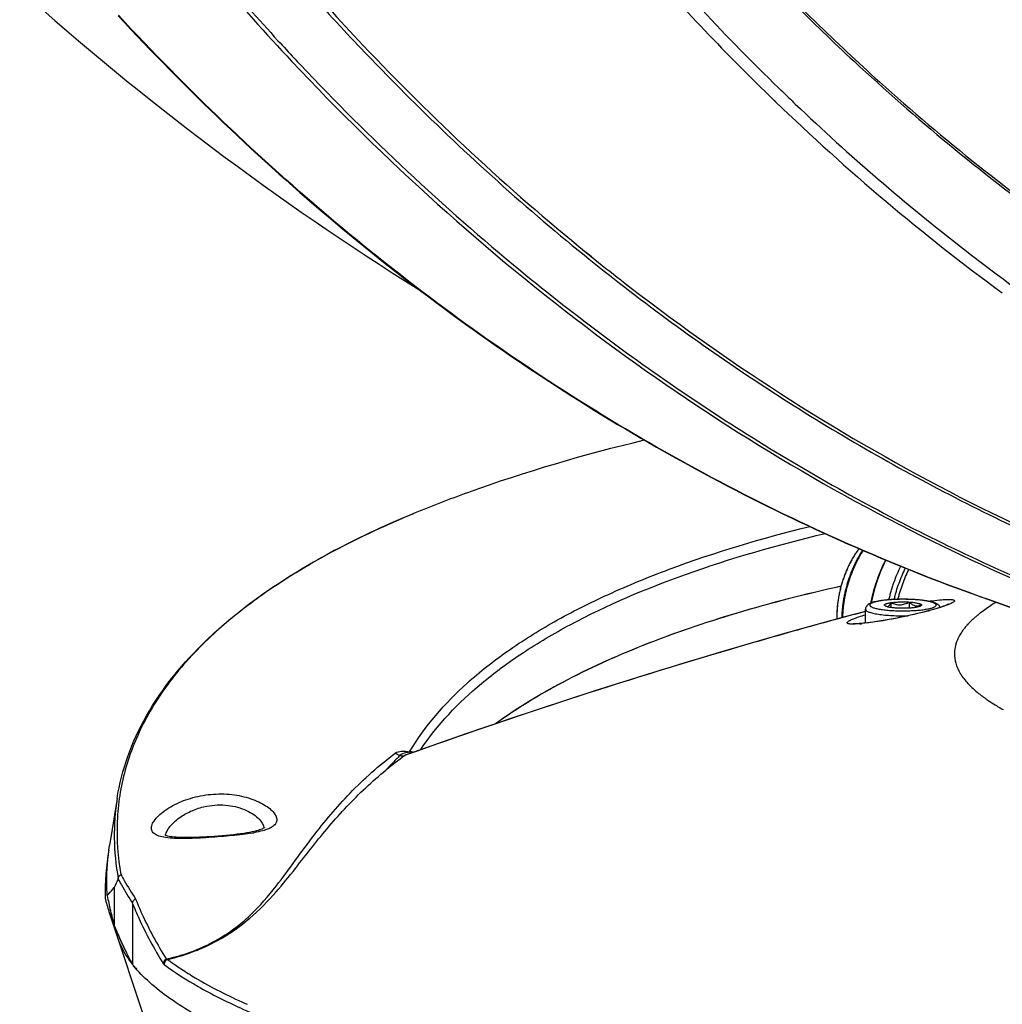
# Model space of a CAD drawing. Header units: millimetres. Extents: x 0 to 420, y -341 to 792.
# Tile 42 of 256: x 159 to 175, y 27 to 42. Entities that reach past the tile are written whole.
import ezdxf

# ---------------------------------------------------------------- set-up
doc = ezdxf.new("R2010")
doc.units = ezdxf.units.MM
doc.header["$LTSCALE"] = 23.1
doc.layers.get('0').update_dxf_attribs({"linetype": 'CONTINUOUS'})
doc.layers.add('02___PRT_ALL_AXES', color=7, linetype='CONTINUOUS')
doc.layers.add('06___PRT_ALL_SURFS', color=7, linetype='CONTINUOUS')

msp = doc.modelspace()

# ---------------------------------------------------------------- linework, layer by layer
at = {"color": 7, "linetype": 'Continuous'}
for p, q in [((163.8002, 41.8563), (163.8035, 41.8528)), ((163.801, 41.8576), (163.8043, 41.854)), ((163.8902, 41.7605), (163.8996, 41.7506)), ((163.8903, 41.7607), (163.8996, 41.7506)), ((170.8536, 41.7415), (170.9368, 41.658)), ((170.854, 41.7421), (171.0077, 41.5905)), ((170.9368, 41.658), (170.9596, 41.6351)), ((170.9596, 41.6351), (171.0065, 41.5884)), ((171.4832, 41.3868), (171.5608, 41.3116)), ((171.5608, 41.3116), (171.5936, 41.28)), ((171.5936, 41.28), (171.6452, 41.2304)), ((171.4115, 41.1913), (171.436, 41.1677)), ((171.4118, 41.1918), (171.4361, 41.1679)), ((168.4303, 38.7767), (168.5125, 38.7101)), ((168.4312, 38.7784), (168.5137, 38.7124)), ((168.9808, 38.3384), (168.984, 38.3359)), ((168.9808, 38.3384), (168.984, 38.3359)), ((168.984, 38.3359), (168.9951, 38.3274)), ((168.984, 38.3359), (168.995, 38.3273)), ((173.1686, 33.1713), (173.1685, 33.1714)), ((173.2692, 33.1411), (173.2692, 33.2195)), ((173.5592, 33.1323), (173.5592, 33.2284)), ((172.8634, 33.0789), (172.5148, 32.9869)), ((172.8634, 32.8944), (172.8634, 33.1133)), ((174.6735, 33.0452), (174.6731, 33.0448)), ((174.6735, 33.0452), (174.6731, 33.0448)), ((172.4084, 32.9593), (172.4084, 32.9574)), ((174.4625, 32.8467), (174.4562, 32.8394)), ((174.4632, 32.8467), (174.4562, 32.8394)), ((174.4882, 32.8756), (174.4817, 32.8684)), ((174.4906, 32.8755), (174.4838, 32.8684)), ((174.274, 32.4226), (174.2738, 32.4167)), ((174.274, 32.4226), (174.2744, 32.4167)), ((165.592, 30.8078), (165.5528, 30.7939)), ((165.5919, 30.8077), (165.5528, 30.7939)), ((165.5908, 30.8107), (165.5904, 30.8105)), ((165.5909, 30.8107), (165.5908, 30.8106)), ((160.9879, 30.1126), (160.8696, 29.3675)), ((163.1122, 29.5603), (163.107, 29.5595)), ((160.942, 28.6991), (160.942, 28.1009)), ((161.2337, 28.4475), (161.2337, 27.4832)), ((160.884, 28.3274), (160.882, 28.3359)), ((160.884, 28.3274), (160.882, 28.3359)), ((160.9459, 28.0877), (160.9406, 28.1004)), ((160.9457, 28.0877), (160.9407, 28.1004)), ((160.946, 28.0878), (160.942, 28.1009)), ((160.9425, 28.099), (160.9433, 28.0939)), ((160.9426, 28.099), (160.9433, 28.0939)), ((162.2937, 27.7192), (162.2958, 27.7201)), ((161.2136, 27.5144), (161.212, 27.5174)), ((161.2142, 27.5144), (161.2126, 27.5174)), ((161.2305, 27.4811), (161.2337, 27.4772)), ((161.2308, 27.4811), (161.2337, 27.4772)), ((161.2337, 27.4772), (161.2311, 27.4819)), ((161.2337, 27.4772), (161.2312, 27.4819)), ((161.2337, 27.4772), (161.2366, 27.4776)), ((161.2512, 27.4571), (161.2337, 27.4772)), ((161.2429, 27.4655), (161.2337, 27.4772)), ((161.2498, 27.457), (161.2429, 27.4655))]:
    msp.add_line(p, q, dxfattribs=at)
for points in [[(171.4841, 41.3882), (171.6021, 41.2718), (171.6455, 41.231)], [(174.1923, 33.1999), (174.1927, 33.2002), (174.1932, 33.2005), (174.1925, 33.2001), (174.1908, 33.1991), (174.1879, 33.1975), (174.1841, 33.1955), (174.1793, 33.1932), (174.1736, 33.1905), (174.167, 33.1876), (174.1597, 33.1844), (174.1515, 33.181), (174.1425, 33.1773), (174.1328, 33.1735), (174.1223, 33.1695), (174.1111, 33.1654), (174.0992, 33.1611), (174.0865, 33.1567), (174.0731, 33.1521), (174.059, 33.1474), (174.0442, 33.1425), (174.0287, 33.1376), (174.0126, 33.1325), (173.9957, 33.1273), (173.9781, 33.122), (173.9599, 33.1166), (173.941, 33.1111), (173.9214, 33.1055), (173.9012, 33.0998), (173.8803, 33.0941), (173.8587, 33.0882), (173.8365, 33.0823), (173.8137, 33.0763), (173.7902, 33.0703), (173.7661, 33.0641), (173.7413, 33.058), (173.716, 33.0517), (173.69, 33.0454), (173.6634, 33.0391), (173.6362, 33.0327), (173.6085, 33.0264), (173.5802, 33.0199), (173.5514, 33.0135), (173.522, 33.0071), (173.4922, 33.0007), (173.4619, 32.9943), (173.4312, 32.9879), (173.4001, 32.9816), (173.3686, 32.9753), (173.3369, 32.9691), (173.3048, 32.9629), (173.2725, 32.9568), (173.24, 32.9509), (173.2074, 32.945), (173.1746, 32.9393), (173.1419, 32.9338), (173.1091, 32.9284), (173.0765, 32.9232), (173.044, 32.9182), (173.0119, 32.9134), (172.98, 32.9089), (172.9487, 32.9047), (172.9179, 32.9007), (172.8879, 32.8971), (172.8587, 32.8938), (172.8304, 32.891), (172.8034, 32.8885), (172.7937, 32.8877)], [(172.5148, 32.9869), (171.5437, 32.7181), (170.5619, 32.4339), (169.57, 32.1343), (168.5685, 31.8193), (167.5581, 31.4891), (166.5395, 31.1436), (165.5908, 30.8107)], [(172.7937, 32.8877), (172.7786, 32.8865), (172.7632, 32.8855), (172.749, 32.8847), (172.7359, 32.884), (172.7239, 32.8836), (172.7131, 32.8833), (172.7033, 32.8832), (172.6948, 32.8833), (172.6873, 32.8834), (172.681, 32.8837), (172.6759, 32.8839), (172.6721, 32.8843), (172.6695, 32.8845), (172.6682, 32.8847), (172.6682, 32.8847)], [(163.1093, 29.5766), (163.0909, 29.5731), (163.0471, 29.5654), (162.9993, 29.558), (162.9481, 29.5508), (162.8938, 29.5439), (162.8368, 29.5373), (162.7777, 29.531), (162.717, 29.5251), (162.6553, 29.5196), (162.5932, 29.5145), (162.5313, 29.5098), (162.47, 29.5055), (162.4101, 29.5018), (162.3518, 29.4985), (162.2953, 29.4957), (162.2408, 29.4936), (162.1885, 29.4919), (162.1384, 29.4909), (162.0908, 29.4905), (162.0457, 29.4908), (162.0034, 29.4916), (161.9639, 29.4932), (161.9274, 29.4954), (161.8939, 29.4982), (161.8637, 29.5016), (161.8367, 29.5054), (161.813, 29.5097), (161.7927, 29.5142), (161.7756, 29.5189), (161.7619, 29.5234), (161.7516, 29.5276), (161.7448, 29.531), (161.7431, 29.5319)], [(163.3277, 29.6492), (163.3279, 29.6494), (163.3262, 29.6479), (163.3216, 29.6444), (163.314, 29.6395), (163.3031, 29.6336), (163.2889, 29.6268), (163.2713, 29.6196), (163.2503, 29.612), (163.2257, 29.6042), (163.1976, 29.5964), (163.1657, 29.5885), (163.1297, 29.5806), (163.1094, 29.5766)]]:
    msp.add_lwpolyline(points, dxfattribs=at)
for centre, radius, start, end in [((197.9645, 68.6056), 37.9753, 220.55982, 225.78682), ((197.6311, 68.6559), 36.6191, 222.33377, 225.72392), ((193.0905, 69.3349), 40.2239, 220.60727, 223.17809), ((193.2448, 69.4171), 40.3309, 220.60823, 222.56619), ((193.5985, 69.3085), 39.6368, 221.12083, 223.06657), ((197.662, 68.347), 37.7696, 222.42332, 224.78245), ((192.7118, 68.933), 39.6109, 222.57194, 223.12293), ((192.573, 68.8033), 39.421, 223.1302, 223.31424), ((191.5533, 67.8182), 38.0033, 223.30888, 230.52757), ((196.9722, 67.6673), 36.8012, 225.12454, 226.00776), ((195.9671, 66.6018), 35.3366, 226.03538, 233.67387), ((196.831, 67.4783), 36.3769, 226.18297, 226.41073), ((190.8217, 66.3287), 35.5033, 231.07017, 232.035), ((188.0877, 62.934), 32.0406, 243.76908, 253.48818), ((173.3166, 31.8986), 1.3661, 98.28817, 98.69737), ((173.1867, 33.1899), 0.0259, 225.89732, 227.20282), ((174.2551, 32.9758), 1.8478, 179.99994, 180.57457), ((174.2684, 32.9744), 1.8601, 179.99993, 180.46319), ((194.2942, -47.4941), 83.374, 104.89463, 105.215511), ((175.6239, 31.8138), 1.555, 131.45166, 134.3149), ((175.7604, 31.6603), 1.7604, 129.78267, 131.47395), ((175.8455, 31.5585), 1.8931, 128.96508, 129.79281), ((175.9001, 31.4911), 1.9798, 128.29873, 128.96621), ((175.9499, 31.428), 2.0602, 127.68289, 128.28372), ((172.5832, 35.2185), 2.3427, 274.60967, 275.14882), ((172.5553, 35.53), 2.6554, 275.14636, 275.56914), ((175.2392, 32.1733), 1.0279, 141.26084, 142.67408), ((175.2883, 32.1339), 1.0909, 139.70536, 141.25901), ((175.3496, 32.0817), 1.1714, 138.36865, 139.22391), ((175.3769, 32.0574), 1.2079, 137.82511, 138.37019), ((175.4301, 32.0087), 1.2801, 136.26447, 137.37395), ((175.482, 31.9589), 1.352, 135.0593, 136.26338), ((175.5278, 31.9134), 1.4166, 134.34916, 135.06299), ((174.9627, 32.3513), 0.6985, 152.28429, 156.34712), ((174.8642, 32.3911), 0.5922, 159.74296, 165.49118), ((174.8982, 32.3791), 0.6283, 158.55589, 159.78256), ((174.9187, 32.3709), 0.6503, 156.3729, 158.5499), ((176.1687, 33.6789), 2.4266, 234.38026, 234.73695), ((176.2045, 33.7295), 2.4886, 234.73709, 235.12464), ((176.2646, 33.816), 2.5939, 235.12758, 235.93511), ((176.4285, 34.06), 2.8879, 235.952, 238.54627), ((176.6295, 34.3821), 3.2675, 238.48773, 238.86468), ((176.7572, 34.5952), 3.516, 238.87821, 240.35353), ((176.8999, 34.8442), 3.803, 240.34077, 240.82798), ((169.7635, 25.0584), 7.1152, 126.28488, 129.29773), ((162.6992, 32.1054), 2.5784, 279.2185, 280.26602), ((164.4293, 28.6214), 3.6327, 169.33273, 181.4389), ((187.6366, 16.5829), 29.3156, 155.29449, 155.58746), ((163.6669, 29.2501), 2.9582, 194.08551, 198.30249), ((167.1123, 29.8063), 6.4015, 191.13691, 193.27942), ((163.9455, 29.3445), 3.2523, 198.34055, 202.49142), ((167.3504, 29.8627), 6.6461, 193.35627, 195.37188), ((165.8753, 30.0607), 5.3098, 201.81252, 202.31295), ((165.9629, 30.0967), 5.4044, 202.31378, 203.08861), ((166.0738, 30.144), 5.525, 203.08869, 203.87431), ((166.1859, 30.1936), 5.6476, 203.87415, 204.6034), ((166.3338, 30.2615), 5.8103, 204.60559, 205.77551), ((166.4746, 30.3292), 5.9666, 205.77283, 206.31856), ((166.6396, 30.4113), 6.1509, 206.32271, 207.66938), ((161.2156, 30.287), 2.7746, 291.57979, 291.9468), ((161.108, 30.5772), 3.0942, 291.4522, 291.62917), ((161.1103, 30.5715), 3.088, 291.62929, 291.93341), ((161.2183, 30.2802), 2.7673, 291.94686, 292.11121), ((161.2283, 30.2557), 2.7409, 292.10986, 292.967), ((161.1104, 30.5711), 3.0876, 291.93326, 292.53409), ((166.7961, 30.4928), 6.3273, 207.66492, 208.05064), ((162.6425, 28.5947), 1.7983, 216.95814, 218.26039), ((166.869, 30.5317), 6.4099, 208.08105, 208.41044), ((162.796, 28.7186), 1.9955, 219.21123, 221.19602), ((167.4418, 36.6257), 10.7205, 245.63498, 245.81788)]:
    msp.add_arc(centre, radius, start, end, dxfattribs=at)
msp.add_ellipse((189.948, 25.2615), major_axis=(29.2752, -4.995), ratio=0.3426901, start_param=-2.9345702, end_param=-2.8823003, dxfattribs=at)
for points, knots in [([(163.7836, 43.2809), (164.1435, 42.8679), (165.5948, 41.2698), (167.1802, 39.7926), (168.4303, 38.7767)], [0, 0, 0, 0, 0.2537486, 1, 1, 1, 1]), ([(171.7052, 42.7497), (172.0248, 42.4297), (173.3112, 41.1894), (174.6926, 40.0471), (175.771, 39.2609)], [0, 0, 0, 0, 0.2531144, 1, 1, 1, 1]), ([(161.0032, 42.5321), (162.0837, 41.3671), (164.3589, 39.1919), (168.1214, 36.4258), (172.1435, 34.2343), (174.9797, 33.1704), (176.417, 32.7454)], [0, 0, 0, 0, 0.2581268, 0.509813, 0.7565122, 1, 1, 1, 1]), ([(176.4172, 32.7454), (174.9806, 33.1701), (172.1456, 34.234), (168.1252, 36.4265), (164.3642, 39.1949), (162.0902, 41.3724), (161.0103, 42.5386)], [0, 0, 0, 0, 0.2433922, 0.4900446, 0.7417573, 1, 1, 1, 1]), ([(172.0667, 42.4372), (172.3994, 42.113), (173.7386, 40.8579), (175.1776, 39.7087), (176.3007, 38.9228)], [0, 0, 0, 0, 0.2531553, 1, 1, 1, 1]), ([(164.6414, 42.2426), (164.9374, 41.926), (166.1284, 40.6937), (167.4028, 39.5417), (168.3973, 38.7354)], [0, 0, 0, 0, 0.2529132, 1, 1, 1, 1]), ([(163.758, 41.811), (165.2366, 40.2359), (168.4088, 37.3684), (172.0493, 35.117), (173.9261, 34.193)], [0, 0, 0, 0, 0.5080467, 1, 1, 1, 1]), ([(171.7497, 41.1305), (172.6064, 40.315), (174.3837, 38.7813), (176.3097, 37.4382), (177.2958, 36.8266)], [0, 0, 0, 0, 0.5047692, 1, 1, 1, 1]), ([(168.3973, 38.7354), (169.2507, 38.0435), (171.0093, 36.7476), (173.8032, 35.0777), (176.7143, 33.7081), (178.7274, 32.999), (179.7447, 32.6983)], [0, 0, 0, 0, 0.2548648, 0.5058736, 0.7539195, 1, 1, 1, 1]), ([(167.3943, 38.4823), (168.2683, 37.7645), (170.0706, 36.4203), (172.9385, 34.6897), (175.9296, 33.273), (177.9997, 32.5418), (179.0459, 32.2325)], [0, 0, 0, 0, 0.2549996, 0.5060354, 0.7540258, 1, 1, 1, 1]), ([(168.995, 38.3273), (170.6204, 37.0603), (174.0648, 34.8306), (177.8701, 33.2882), (179.804, 32.7165)], [0, 0, 0, 0, 0.5054253, 1, 1, 1, 1]), ([(165.698, 34.6361), (165.2914, 34.4677), (164.5277, 34.116), (163.4895, 33.5082), (162.6206, 32.8486), (161.9264, 32.1391), (161.4131, 31.382), (161.0878, 30.5806), (160.9571, 29.7433), (160.9999, 29.1814), (161.0498, 28.9036)], [0, 0, 0, 0, 0.1649536, 0.3146767, 0.450053, 0.5726879, 0.6850942, 0.7907975, 0.8941868, 1, 1, 1, 1]), ([(160.9879, 30.1126), (161.0238, 30.3391), (161.1403, 30.7925), (161.5526, 31.6828), (162.2222, 32.4931), (163.0709, 33.2053), (164.1449, 33.9275), (165.0546, 34.3696), (165.698, 34.6361)], [0, 0, 0, 0, 0.1010826, 0.2049819, 0.4304933, 0.5565435, 0.6930307, 1, 1, 1, 1]), ([(165.6295, 30.8493), (165.8701, 31.2588), (166.3707, 31.8304), (167.189, 32.4714), (167.942, 32.9401), (168.804, 33.3732), (170.1441, 33.9219), (171.2272, 34.242), (171.9823, 34.4284)], [0, 0, 0, 0, 0.1910403, 0.2995077, 0.4179727, 0.5470717, 0.6871204, 1, 1, 1, 1]), ([(165.8054, 30.8876), (166.0693, 31.2829), (166.5945, 31.8299), (167.4329, 32.4444), (168.4941, 33.0683), (170.092, 33.7435), (171.4736, 34.1376), (172.2218, 34.3158)], [0, 0, 0, 0, 0.1921824, 0.3012828, 0.4201886, 0.6890099, 1, 1, 1, 1]), ([(172.7605, 34.0788), (172.7465, 34.0598), (172.7193, 34.0211), (172.6807, 33.9609), (172.6443, 33.8987), (172.6103, 33.8345), (172.5787, 33.7686), (172.5495, 33.701), (172.5229, 33.632), (172.4989, 33.5617), (172.4776, 33.4903), (172.459, 33.4181), (172.4431, 33.3451), (172.4301, 33.2716), (172.42, 33.1977), (172.4127, 33.1236), (172.4084, 33.0496), (172.4074, 33.0003), (172.4074, 32.9758)], [0, 0, 0, 0, 0.0600899, 0.1207679, 0.1819869, 0.2436957, 0.3058395, 0.3683611, 0.4311997, 0.4942889, 0.5575605, 0.6209468, 0.6843853, 0.747815, 0.8111747, 0.8743884, 0.9373617, 1, 1, 1, 1]), ([(172.761, 34.0786), (172.7471, 34.0596), (172.7199, 34.0208), (172.6814, 33.9607), (172.6451, 33.8984), (172.6111, 33.8342), (172.5795, 33.7682), (172.5503, 33.7005), (172.5237, 33.6314), (172.4998, 33.561), (172.4784, 33.4896), (172.4599, 33.4172), (172.4441, 33.3441), (172.4311, 33.2705), (172.4209, 33.1965), (172.4137, 33.1224), (172.4093, 33.0483), (172.4083, 32.999), (172.4083, 32.9744)], [0, 0, 0, 0, 0.0600041, 0.1206186, 0.1817951, 0.2434801, 0.3056156, 0.3681415, 0.4309942, 0.4941054, 0.5574043, 0.6208212, 0.6842911, 0.747751, 0.8111374, 0.8743723, 0.9373589, 1, 1, 1, 1]), ([(172.4909, 32.9805), (172.4917, 33.0042), (172.494, 33.0517), (172.4998, 33.1229), (172.5081, 33.194), (172.5188, 33.2649), (172.5318, 33.3355), (172.5472, 33.4057), (172.5649, 33.4752), (172.5848, 33.544), (172.607, 33.6119), (172.6314, 33.6788), (172.658, 33.7446), (172.6866, 33.8092), (172.7173, 33.8723), (172.75, 33.934), (172.7846, 33.994), (172.809, 34.033), (172.8215, 34.0522)], [0, 0, 0, 0, 0.0626831, 0.1256087, 0.1887037, 0.2518987, 0.315142, 0.3783865, 0.4415848, 0.5046886, 0.5676459, 0.6304035, 0.6929092, 0.7551127, 0.8169676, 0.878429, 0.9394534, 1, 1, 1, 1]), ([(172.8273, 34.0493), (172.8024, 34.0109), (172.767, 33.9517), (172.7239, 33.8701), (172.6934, 33.8072), (172.6649, 33.743), (172.6385, 33.6775), (172.6143, 33.6108), (172.5922, 33.5432), (172.5723, 33.4748), (172.5546, 33.4056), (172.5393, 33.3358), (172.5263, 33.2656), (172.5156, 33.195), (172.5072, 33.1242), (172.5013, 33.0534), (172.4989, 33.0061), (172.4981, 32.9825)], [0, 0, 0, 0, 0.1215827, 0.1830521, 0.2449111, 0.307116, 0.3696198, 0.4323719, 0.4953211, 0.5584154, 0.6216053, 0.6848442, 0.7480852, 0.8112818, 0.8743803, 0.9373105, 1, 1, 1, 1]), ([(172.9516, 33.2143), (172.9572, 33.2442), (172.9696, 33.3037), (172.9912, 33.3921), (173.0159, 33.4796), (173.0436, 33.566), (173.0743, 33.6511), (173.1079, 33.7347), (173.1443, 33.8166), (173.1705, 33.8701), (173.184, 33.8965)], [0, 0, 0, 0, 0.1260108, 0.2519509, 0.377716, 0.5031977, 0.6282803, 0.7528486, 0.8767901, 1, 1, 1, 1]), ([(173.1875, 33.8948), (173.1605, 33.8421), (173.1228, 33.7611), (173.0784, 33.6505), (173.0377, 33.5374), (173.0028, 33.4219), (172.9741, 33.3047), (172.9617, 33.2455), (172.9561, 33.2158)], [0, 0, 0, 0, 0.2471092, 0.371682, 0.4967745, 0.7480162, 0.8739738, 1, 1, 1, 1]), ([(173.2352, 33.2649), (173.2406, 33.2881), (173.252, 33.3344), (173.2711, 33.4033), (173.292, 33.4715), (173.3223, 33.5613), (173.3646, 33.6713), (173.4034, 33.7571), (173.4239, 33.7993)], [0, 0, 0, 0, 0.1259671, 0.2518021, 0.3774355, 0.5027941, 0.7523723, 1, 1, 1, 1]), ([(173.3186, 33.27), (173.3238, 33.2917), (173.3349, 33.335), (173.3593, 33.4206), (173.394, 33.5261), (173.4422, 33.6497), (173.4786, 33.7299), (173.4979, 33.7693)], [0, 0, 0, 0, 0.1260005, 0.2518482, 0.5027992, 0.7523518, 1, 1, 1, 1]), ([(173.3798, 33.2722), (173.3849, 33.2928), (173.3958, 33.334), (173.4195, 33.4154), (173.4531, 33.5157), (173.4995, 33.6332), (173.5345, 33.7095), (173.553, 33.747)], [0, 0, 0, 0, 0.1260272, 0.2518886, 0.5028396, 0.7523719, 1, 1, 1, 1]), ([(172.4749, 33.4788), (171.9146, 33.3546), (170.8527, 33.084), (169.3722, 32.5802), (168.0914, 32.0022), (167.3342, 31.5433), (166.9983, 31.3)], [0, 0, 0, 0, 0.2903147, 0.5538316, 0.7901711, 1, 1, 1, 1]), ([(172.4741, 33.4778), (171.9144, 33.3537), (170.8535, 33.0833), (169.3742, 32.5802), (168.0943, 32.0028), (167.3375, 31.5446), (167.0017, 31.3016)], [0, 0, 0, 0, 0.2902683, 0.5537705, 0.7901269, 1, 1, 1, 1]), ([(174.1697, 33.1841), (174.1312, 33.1689), (174.0421, 33.1386), (173.8303, 33.0769), (173.5273, 33.0043), (173.1643, 32.9336), (172.9235, 32.8979), (172.813, 32.8871)], [0, 0, 0, 0, 0.0891864, 0.2026551, 0.4756313, 0.7605859, 1, 1, 1, 1]), ([(173.1099, 33.2507), (173.08, 33.2464), (173.0374, 33.2389), (172.9844, 33.2253), (172.9512, 33.2141), (172.9213, 33.2005), (172.8937, 33.1818), (172.8747, 33.1586), (172.8652, 33.1344), (172.8634, 33.1204), (172.8634, 33.1133)], [0, 0, 0, 0, 0.2975952, 0.4244839, 0.5379414, 0.6420425, 0.7459407, 0.8636144, 0.9303091, 1, 1, 1, 1]), ([(173.11, 33.249), (173.0866, 33.2454), (173.0533, 33.2394), (173.0121, 33.2292), (172.9871, 33.2216), (172.9666, 33.2136), (172.9506, 33.2053), (172.9391, 33.1967), (172.9331, 33.1887), (172.9313, 33.1823), (172.9315, 33.1759), (172.9356, 33.1676), (172.9452, 33.1589), (172.9593, 33.1505), (172.978, 33.1424), (173.0011, 33.1346), (173.0285, 33.1271), (173.0728, 33.1174), (173.1368, 33.1071), (173.2222, 33.0979), (173.3165, 33.0916), (173.4162, 33.0885), (173.5175, 33.0888), (173.6165, 33.0924), (173.7096, 33.0992), (173.7691, 33.1061), (173.7972, 33.1102)], [0, 0, 0, 0, 0.0655217, 0.0932291, 0.1172876, 0.1375744, 0.1540739, 0.1669631, 0.1768251, 0.1810591, 0.1851638, 0.1941153, 0.2056268, 0.2205736, 0.2392647, 0.2617505, 0.2879468, 0.3176862, 0.386831, 0.4668701, 0.5549554, 0.647888, 0.7422651, 0.834624, 0.9215858, 1, 1, 1, 1]), ([(174.0478, 33.1437), (174.045, 33.151), (174.0378, 33.1642), (174.0193, 33.1848), (173.9917, 33.203), (173.9545, 33.2184), (173.9122, 33.231), (173.8634, 33.2417), (173.8079, 33.251), (173.7464, 33.2588), (173.6551, 33.2672), (173.5339, 33.2731), (173.3865, 33.2732), (173.2443, 33.2664), (173.1528, 33.257), (173.1099, 33.2507)], [0, 0, 0, 0, 0.0240421, 0.0457245, 0.0848258, 0.1246734, 0.1695104, 0.2208107, 0.2787188, 0.3427258, 0.411948, 0.561388, 0.7165841, 0.866292, 1, 1, 1, 1]), ([(173.7972, 33.1102), (173.8214, 33.1137), (173.8558, 33.1196), (173.8986, 33.1297), (173.9247, 33.1373), (173.9463, 33.1453), (173.9634, 33.1537), (173.9759, 33.1622), (173.9828, 33.1702), (173.9853, 33.1767), (173.9858, 33.183), (173.9825, 33.1915), (173.9735, 33.2003), (173.96, 33.2089), (173.9419, 33.2171), (173.9193, 33.225), (173.8922, 33.2325), (173.8483, 33.2425), (173.7844, 33.2529), (173.6988, 33.2624), (173.6041, 33.2689), (173.5038, 33.2721), (173.4018, 33.2719), (173.3019, 33.2683), (173.208, 33.2615), (173.148, 33.2545), (173.1197, 33.2504)], [0, 0, 0, 0, 0.0669599, 0.0954409, 0.1202885, 0.141359, 0.1586089, 0.1721663, 0.1825137, 0.1868638, 0.1909747, 0.1996305, 0.2106191, 0.2249723, 0.243068, 0.2649858, 0.2906559, 0.3199181, 0.3882675, 0.4677238, 0.5554208, 0.6481258, 0.7423926, 0.8347088, 0.9216442, 1, 1, 1, 1]), ([(173.1685, 33.1714), (173.1666, 33.1733), (173.1642, 33.1765), (173.1638, 33.1815), (173.165, 33.185), (173.1675, 33.1884), (173.1728, 33.1932), (173.1829, 33.1987), (173.1985, 33.2046), (173.2185, 33.2102), (173.2425, 33.2153), (173.2599, 33.2181), (173.2692, 33.2195)], [0, 0, 0, 0, 0.0621498, 0.0886554, 0.1163452, 0.1483204, 0.1865977, 0.2857921, 0.417647, 0.5819736, 0.7769942, 1, 1, 1, 1]), ([(173.3577, 33.1323), (173.3352, 33.1337), (173.2937, 33.1373), (173.2448, 33.1446), (173.2124, 33.152), (173.1938, 33.1576), (173.1795, 33.1635), (173.1718, 33.1683), (173.169, 33.1709)], [0, 0, 0, 0, 0.3487564, 0.6419225, 0.7619733, 0.8620717, 0.9413179, 1, 1, 1, 1]), ([(173.2081, 33.1534), (173.2137, 33.1541), (173.2223, 33.1577), (173.2322, 33.1656), (173.243, 33.1769), (173.2557, 33.1949), (173.2647, 33.2109), (173.2692, 33.2195)], [0, 0, 0, 0, 0.1825595, 0.2898576, 0.4097935, 0.6854338, 1, 1, 1, 1]), ([(173.2692, 33.2195), (173.2907, 33.2226), (173.3367, 33.2275), (173.4084, 33.2313), (173.4836, 33.2318), (173.5342, 33.2299), (173.5592, 33.2284)], [0, 0, 0, 0, 0.2244933, 0.4771926, 0.7415148, 1, 1, 1, 1]), ([(173.2692, 33.2195), (173.2918, 33.2089), (173.327, 33.1953), (173.3764, 33.1858), (173.4143, 33.1841), (173.4521, 33.1882), (173.5015, 33.2007), (173.5366, 33.2164), (173.5592, 33.2284)], [0, 0, 0, 0, 0.247262, 0.371527, 0.4962926, 0.6216266, 0.7474838, 1, 1, 1, 1]), ([(173.6477, 33.1411), (173.6262, 33.138), (173.5802, 33.1332), (173.5085, 33.1294), (173.4333, 33.1288), (173.3827, 33.1307), (173.3577, 33.1323)], [0, 0, 0, 0, 0.2244933, 0.4771926, 0.7415148, 1, 1, 1, 1]), ([(173.5592, 33.2284), (173.5664, 33.2213), (173.581, 33.208), (173.611, 33.1855), (173.6441, 33.1699), (173.6783, 33.1667), (173.7028, 33.17), (173.7263, 33.1778), (173.7411, 33.1851), (173.7484, 33.1892)], [0, 0, 0, 0, 0.1435613, 0.28098, 0.5325557, 0.6497827, 0.7650848, 0.8813589, 1, 1, 1, 1]), ([(173.5592, 33.2284), (173.5819, 33.2269), (173.6237, 33.2233), (173.673, 33.2159), (173.7056, 33.2084), (173.7241, 33.2027), (173.7382, 33.1967), (173.7458, 33.1918), (173.7484, 33.1892)], [0, 0, 0, 0, 0.3507237, 0.6447133, 0.764618, 0.864168, 0.9424898, 1, 1, 1, 1]), ([(173.7326, 33.1617), (173.7276, 33.1594), (173.716, 33.1553), (173.6878, 33.1477), (173.6645, 33.1436), (173.6477, 33.1411)], [0, 0, 0, 0, 0.1889863, 0.4204503, 1, 1, 1, 1]), ([(173.7484, 33.1892), (173.7471, 33.1867), (173.7422, 33.1774), (173.7368, 33.1682), (173.7325, 33.1617)], [0, 0, 0, 0, 0.2606078, 1, 1, 1, 1]), ([(173.7483, 33.1713), (173.7463, 33.1694), (173.7413, 33.1658), (173.7358, 33.1631), (173.7326, 33.1617)], [0, 0, 0, 0, 0.4393712, 1, 1, 1, 1]), ([(173.7484, 33.1892), (173.7497, 33.1879), (173.752, 33.1852), (173.7533, 33.1802), (173.7519, 33.1753), (173.7496, 33.1726), (173.7483, 33.1713)], [0, 0, 0, 0, 0.2727853, 0.49859, 0.7251845, 1, 1, 1, 1]), ([(173.8647, 33.2411), (173.8841, 33.2439), (173.9544, 33.2534), (174.025, 33.2614), (174.0763, 33.2655)], [0, 0, 0, 0, 0.2757587, 1, 1, 1, 1]), ([(174.0763, 33.2655), (174.1009, 33.2674), (174.1449, 33.2702), (174.1965, 33.2708), (174.2295, 33.2686), (174.2476, 33.2661), (174.2614, 33.2626), (174.2709, 33.2581), (174.2763, 33.2513), (174.2747, 33.2428), (174.2681, 33.235), (174.2514, 33.2216), (174.218, 33.2041), (174.1877, 33.1912), (174.1697, 33.1841)], [0, 0, 0, 0, 0.2221753, 0.3963224, 0.4643053, 0.519248, 0.5613025, 0.5913953, 0.6127457, 0.6335938, 0.6626971, 0.7037679, 0.8254145, 1, 1, 1, 1]), ([(174.9357, 33.2251), (174.9134, 33.2116), (174.8295, 33.1594), (174.7481, 33.1029), (174.6906, 33.0585)], [0, 0, 0, 0, 0.2642002, 1, 1, 1, 1]), ([(172.7001, 32.8791), (172.6778, 32.8783), (172.6475, 32.8777), (172.6101, 32.8809), (172.5903, 32.8845), (172.5707, 32.8919), (172.5734, 32.9072), (172.5827, 32.9162), (172.5971, 32.9268), (172.6181, 32.9383), (172.6451, 32.9511), (172.6927, 32.9708), (172.7659, 32.9967), (172.8286, 33.0163), (172.8633, 33.0266)], [0, 0, 0, 0, 0.1466325, 0.2008147, 0.2419945, 0.2884331, 0.3062698, 0.3328833, 0.3718878, 0.424157, 0.4897456, 0.5683427, 0.7622639, 1, 1, 1, 1]), ([(172.8634, 33.1133), (172.8634, 33.1115), (172.8641, 33.1076), (172.8668, 33.102), (172.8712, 33.0965), (172.8798, 33.0887), (172.8951, 33.0795), (172.9185, 33.0695), (172.9479, 33.0599), (172.983, 33.0509), (173.0235, 33.0426), (173.0868, 33.032), (173.1757, 33.0216), (173.291, 33.0134), (173.4139, 33.0096), (173.4978, 33.01), (173.54, 33.011)], [0, 0, 0, 0, 0.0079652, 0.0166131, 0.0264796, 0.0379189, 0.0662507, 0.1024527, 0.1466265, 0.1985475, 0.2577942, 0.3238054, 0.473338, 0.640831, 0.8189949, 1, 1, 1, 1]), ([(172.4126, 32.9573), (171.852, 32.8048), (169.558, 32.1553), (167.2902, 31.4138), (165.592, 30.8078)], [0, 0, 0, 0, 0.2436973, 1, 1, 1, 1]), ([(172.7715, 32.8834), (172.7651, 32.8829), (172.7414, 32.8811), (172.7175, 32.8797), (172.7001, 32.8791)], [0, 0, 0, 0, 0.2681827, 1, 1, 1, 1]), ([(174.4218, 32.7966), (174.4143, 32.7867), (174.386, 32.7482), (174.3608, 32.7075), (174.3443, 32.6762)], [0, 0, 0, 0, 0.2600083, 1, 1, 1, 1]), ([(174.2738, 32.4167), (174.2728, 32.3627), (174.2889, 32.2494), (174.3653, 32.0855), (174.4911, 31.9253), (174.5983, 31.8283), (174.6585, 31.7798)], [0, 0, 0, 0, 0.210445, 0.4382672, 0.6981966, 1, 1, 1, 1]), ([(174.6585, 31.7798), (174.6662, 31.7736), (174.698, 31.7484), (174.7305, 31.7241), (174.7554, 31.7063)], [0, 0, 0, 0, 0.2436395, 1, 1, 1, 1]), ([(162.2978, 27.7321), (162.4738, 27.8067), (162.761, 27.9668), (163.167, 28.3065), (163.498, 28.6907), (163.8079, 29.1161), (164.0881, 29.5009), (164.374, 29.8611), (164.7922, 30.3242), (165.1478, 30.638), (165.4018, 30.8324)], [0, 0, 0, 0, 0.1295195, 0.220597, 0.3576011, 0.4718088, 0.5773999, 0.6801098, 0.7832878, 1, 1, 1, 1]), ([(165.4748, 30.7938), (165.4553, 30.7738), (165.3822, 30.698), (165.3104, 30.6209), (165.2572, 30.5646)], [0, 0, 0, 0, 0.2646179, 1, 1, 1, 1]), ([(165.4018, 30.8324), (165.4283, 30.8527), (165.5097, 30.8692), (165.5864, 30.859), (165.6295, 30.8493)], [0, 0, 0, 0, 0.4307096, 1, 1, 1, 1]), ([(165.6074, 30.8439), (165.5947, 30.841), (165.5487, 30.8319), (165.4995, 30.8177), (165.4748, 30.7938)], [0, 0, 0, 0, 0.27409, 1, 1, 1, 1]), ([(162.2958, 27.7201), (162.4627, 27.7895), (162.7415, 27.9359), (163.1497, 28.2436), (163.4928, 28.5964), (163.8092, 28.9894), (164.1677, 29.4528), (164.6229, 29.9986), (165.0367, 30.3841), (165.2572, 30.5646)], [0, 0, 0, 0, 0.1309356, 0.226475, 0.3692653, 0.4859048, 0.5918531, 0.7936485, 1, 1, 1, 1]), ([(161.8722, 29.9987), (161.9608, 30.0465), (162.1579, 30.1263), (162.4762, 30.1882), (162.8029, 30.1862), (163.0591, 30.1315), (163.2352, 30.0611), (163.342, 30.0027), (163.4265, 29.9398), (163.4866, 29.8754), (163.5212, 29.8109), (163.5243, 29.7454), (163.4898, 29.6884), (163.4529, 29.6629), (163.4317, 29.651)], [0, 0, 0, 0, 0.151916, 0.3184691, 0.4864829, 0.6416418, 0.7106002, 0.7720561, 0.8250099, 0.8688649, 0.9040534, 0.9334352, 0.9632802, 1, 1, 1, 1]), ([(160.9879, 30.1126), (160.955, 29.9055), (160.9252, 29.4794), (160.9682, 29.0547), (161.0063, 28.843)], [0, 0, 0, 0, 0.4935828, 1, 1, 1, 1]), ([(161.7574, 29.4911), (161.7209, 29.4965), (161.657, 29.5099), (161.576, 29.5464), (161.5291, 29.608), (161.5332, 29.6854), (161.5751, 29.763), (161.6472, 29.8444), (161.7483, 29.9261), (161.8282, 29.975), (161.8722, 29.9987)], [0, 0, 0, 0, 0.1381224, 0.2432725, 0.3256444, 0.4095625, 0.5158987, 0.650928, 0.8134525, 1, 1, 1, 1]), ([(162.0214, 29.8356), (162.0778, 29.8719), (162.2037, 29.9362), (162.4477, 30.0083), (162.74, 30.0202), (162.9932, 29.952), (163.1532, 29.8616), (163.256, 29.7775), (163.3137, 29.6953), (163.3177, 29.6416)], [0, 0, 0, 0, 0.1371498, 0.2869791, 0.5172895, 0.7255893, 0.8141659, 0.8898877, 1, 1, 1, 1]), ([(161.7631, 29.547), (161.7694, 29.5713), (161.7934, 29.6224), (161.8733, 29.7272), (161.9577, 29.7948), (162.0214, 29.8356)], [0, 0, 0, 0, 0.1912613, 0.423754, 1, 1, 1, 1]), ([(163.107, 29.5595), (162.9948, 29.5414), (162.7587, 29.5157), (162.4046, 29.4882), (162.0676, 29.4727), (161.8526, 29.4768), (161.7574, 29.4911)], [0, 0, 0, 0, 0.2517853, 0.5259231, 0.7866997, 1, 1, 1, 1]), ([(163.3409, 29.6124), (163.3275, 29.6079), (163.2676, 29.5898), (163.2063, 29.5769), (163.1587, 29.5683)], [0, 0, 0, 0, 0.2262633, 1, 1, 1, 1]), ([(163.4317, 29.651), (163.4251, 29.6473), (163.3959, 29.6322), (163.365, 29.6204), (163.3409, 29.6124)], [0, 0, 0, 0, 0.2281644, 1, 1, 1, 1]), ([(160.8314, 28.5698), (160.8274, 28.637), (160.8185, 28.9034), (160.8384, 29.1707), (160.8696, 29.3675)], [0, 0, 0, 0, 0.2524601, 1, 1, 1, 1]), ([(161.0063, 28.843), (161.0082, 28.8555), (161.0185, 28.88), (161.0384, 28.8973), (161.0498, 28.9036)], [0, 0, 0, 0, 0.4932151, 1, 1, 1, 1]), ([(161.0498, 28.9036), (161.067, 28.8717), (161.1393, 28.7413), (161.218, 28.6144), (161.2803, 28.5203)], [0, 0, 0, 0, 0.2429264, 1, 1, 1, 1]), ([(161.0043, 28.8355), (161.0045, 28.8358), (161.0055, 28.8383), (161.006, 28.8408), (161.0063, 28.843)], [0, 0, 0, 0, 0.1556375, 1, 1, 1, 1]), ([(161.0043, 28.8355), (161.0214, 28.8033), (161.0932, 28.6716), (161.1715, 28.5434), (161.2337, 28.4484)], [0, 0, 0, 0, 0.2429452, 1, 1, 1, 1]), ([(160.8314, 28.5698), (160.8394, 28.5793), (160.8764, 28.6223), (160.9133, 28.6653), (160.942, 28.6991)], [0, 0, 0, 0, 0.2190068, 1, 1, 1, 1]), ([(161.2337, 28.4484), (161.2337, 28.4701), (161.2495, 28.5), (161.2736, 28.5167), (161.2803, 28.5203)], [0, 0, 0, 0, 0.7403092, 1, 1, 1, 1]), ([(161.2337, 28.4475), (161.2649, 28.3679), (161.4041, 28.0387), (161.5766, 27.7241), (161.7209, 27.4938)], [0, 0, 0, 0, 0.2392509, 1, 1, 1, 1]), ([(161.2803, 28.5203), (161.3116, 28.4407), (161.4514, 28.1114), (161.6244, 27.7967), (161.7691, 27.5663)], [0, 0, 0, 0, 0.2392043, 1, 1, 1, 1]), ([(160.9991, 27.8954), (161.0098, 27.863), (161.062, 27.7274), (161.1389, 27.6022), (161.2056, 27.5135)], [0, 0, 0, 0, 0.2354393, 1, 1, 1, 1]), ([(161.7691, 27.5663), (161.8065, 27.5744), (161.9649, 27.6114), (162.1204, 27.6611), (162.2361, 27.7069)], [0, 0, 0, 0, 0.2350596, 1, 1, 1, 1]), ([(161.7899, 27.5575), (161.8263, 27.5661), (161.9786, 27.6046), (162.1282, 27.6536), (162.2396, 27.6974)], [0, 0, 0, 0, 0.2379141, 1, 1, 1, 1]), ([(161.2337, 27.4832), (161.2318, 27.4857), (161.2241, 27.4967), (161.2174, 27.5082), (161.2125, 27.5173)], [0, 0, 0, 0, 0.2314853, 1, 1, 1, 1]), ([(161.7691, 27.5663), (161.7555, 27.5593), (161.7319, 27.5385), (161.7216, 27.5085), (161.7209, 27.4938)], [0, 0, 0, 0, 0.5093123, 1, 1, 1, 1]), ([(161.7899, 27.5575), (161.7742, 27.5511), (161.7462, 27.5283), (161.7356, 27.4937), (161.7356, 27.4767)], [0, 0, 0, 0, 0.5006072, 1, 1, 1, 1]), ([(161.7899, 27.5575), (161.8072, 27.5446), (161.8786, 27.492), (161.9518, 27.4417), (162.0079, 27.4047)], [0, 0, 0, 0, 0.242677, 1, 1, 1, 1]), ([(161.2504, 27.4564), (161.2489, 27.4582), (161.2425, 27.4666), (161.2373, 27.4759), (161.2337, 27.4832)], [0, 0, 0, 0, 0.2210822, 1, 1, 1, 1]), ([(173.4418, 23.9286), (172.6526, 24.0286), (171.1408, 24.2395), (168.9856, 24.6067), (167.3287, 24.9511), (166.1217, 25.2464), (165.0747, 25.5319), (163.9284, 25.8978), (162.9093, 26.3154), (162.2406, 26.6672), (161.8386, 26.9207), (161.5092, 27.1775), (161.3266, 27.363), (161.2504, 27.4564)], [0, 0, 0, 0, 0.1856515, 0.3561969, 0.5101266, 0.5804572, 0.6461788, 0.7633547, 0.8610993, 0.9026971, 0.939549, 0.9718624, 1, 1, 1, 1]), ([(161.7209, 27.4938), (161.7221, 27.492), (161.7262, 27.4857), (161.7313, 27.48), (161.7356, 27.4767)], [0, 0, 0, 0, 0.2877876, 1, 1, 1, 1]), ([(161.7356, 27.4767), (161.9064, 27.3488), (162.3004, 27.0995), (162.9769, 26.7623), (163.7838, 26.4334), (164.7179, 26.1144), (165.7754, 25.8068), (167.4116, 25.3968), (168.7062, 25.1383), (169.6067, 24.9781)], [0, 0, 0, 0, 0.0770267, 0.1677556, 0.2725122, 0.3912917, 0.5238719, 0.6698731, 1, 1, 1, 1]), ([(162.0079, 27.4047), (162.0803, 27.357), (162.4057, 27.1546), (162.7491, 26.9823), (163.019, 26.8601)], [0, 0, 0, 0, 0.2265233, 1, 1, 1, 1])]:
    msp.add_open_spline(points, degree=3, knots=knots, dxfattribs=at)
for points in [[(174.2909, 32.5395), (174.281, 32.5014), (174.2752, 32.462), (174.274, 32.4226)], [(165.4748, 30.7938), (165.4481, 30.8004), (165.4224, 30.8142), (165.4018, 30.8324)], [(165.4748, 30.7938), (165.5, 30.7875), (165.5276, 30.7874), (165.5528, 30.7939)], [(165.5908, 30.8106), (165.5777, 30.806), (165.5649, 30.8005), (165.5528, 30.7938)], [(165.6295, 30.8493), (165.6222, 30.8473), (165.6148, 30.8455), (165.6074, 30.8439)], [(165.6886, 30.845), (165.6702, 30.8522), (165.6491, 30.852), (165.6295, 30.8493)], [(165.6295, 30.8493), (165.6343, 30.8423), (165.6397, 30.8357), (165.6457, 30.8298)], [(161.7588, 29.5247), (161.7597, 29.5322), (161.7612, 29.5396), (161.7631, 29.547)], [(161.7691, 27.5663), (161.7755, 27.5623), (161.7826, 27.5592), (161.7899, 27.5575)]]:
    msp.add_open_spline(points, degree=3, dxfattribs=at)
at = {"layer": '02___PRT_ALL_AXES', "color": 7, "linetype": 'Continuous'}
msp.add_open_spline([(165.6987, 34.6364), (165.9817, 34.7536), (167.1756, 35.2153), (168.4083, 35.5727), (169.3547, 35.8005)], degree=3, knots=[0, 0, 0, 0, 0.239354, 1, 1, 1, 1], dxfattribs=at)
at = {"layer": '06___PRT_ALL_SURFS', "color": 7, "linetype": 'Continuous'}
msp.add_line((160.8584, 28.3211), (163.6813, 19.7792), dxfattribs=at)
msp.add_arc((190.2199, 77.3126), 46.1327, 228.15253, 238.00073, dxfattribs=at)

doc.saveas('drawing.dxf')
